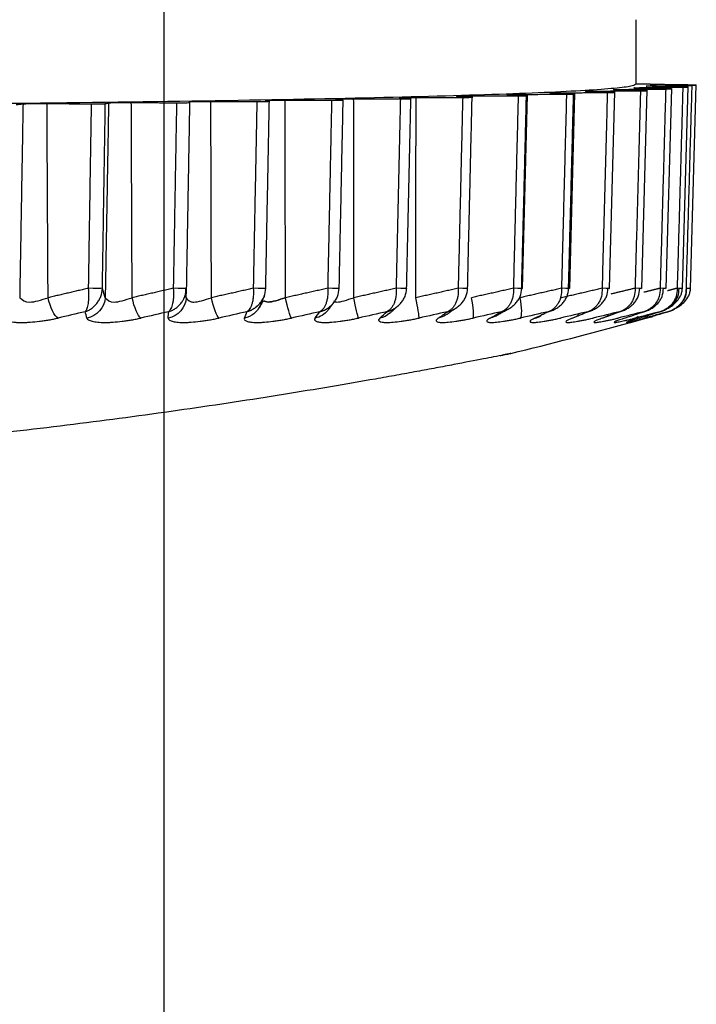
# Model space of a CAD drawing. Header units: millimetres. Extents: x 4 to 205, y 5 to 292.
# Tile 49 of 108: x 41.45 to 44.59, y 170.31 to 174.88. Entities that reach past the tile are written whole.
import ezdxf

# ---------------------------------------------------------------- set-up
doc = ezdxf.new("R2010")
doc.units = ezdxf.units.MM
doc.layers.add('1', color=7, linetype='CONTINUOUS')

msp = doc.modelspace()

# ---------------------------------------------------------------- linework, layer by layer
at = {"layer": '1', "color": 152, "linetype": 'CONTINUOUS'}
msp.add_line((42.1195, 176.0251), (42.1195, 156.5894), dxfattribs=at)
at = {"layer": '1', "color": 27, "linetype": 'CONTINUOUS'}
for p, q in [((44.4537, 173.6286), (44.4797, 174.5577)), ((44.5293, 173.6287), (44.5559, 174.566)), ((44.5673, 173.6288), (44.5942, 174.5743)), ((43.7867, 173.6283), (43.8091, 174.5263)), ((44.0063, 173.6284), (44.0297, 174.5338)), ((44.1913, 173.6284), (44.2158, 174.5415)), ((44.3408, 173.6285), (44.3661, 174.5495))]:
    msp.add_line(p, q, dxfattribs=at)
msp.add_arc((38.3629, 195.177), 22.5, 283.80595, 285.26759, dxfattribs=at)
for points, degree in [([(44.3129, 174.877), (44.3129, 174.777), (44.3129, 174.677), (44.3129, 174.577)], 3), ([(44.3792, 174.577), (44.3129, 174.577)], 1), ([(44.4674, 174.5565), (44.3244, 174.5594)], 1), ([(44.3445, 174.5616), (44.5316, 174.5636)], 1), ([(44.3792, 174.577), (44.3792, 174.577), (44.3792, 174.577), (44.3792, 174.577), (44.3793, 174.577), (44.3793, 174.5769), (44.3794, 174.5769), (44.3795, 174.5769), (44.3796, 174.5769), (44.3797, 174.5769), (44.3799, 174.5768), (44.38, 174.5768), (44.3802, 174.5768), (44.3804, 174.5768), (44.3806, 174.5768), (44.3808, 174.5767), (44.381, 174.5767), (44.3813, 174.5767), (44.3815, 174.5767), (44.3818, 174.5767), (44.3821, 174.5766), (44.3824, 174.5766), (44.3827, 174.5766), (44.3831, 174.5766), (44.3834, 174.5766), (44.3838, 174.5766), (44.3842, 174.5765), (44.3846, 174.5765), (44.385, 174.5765), (44.3854, 174.5765), (44.3859, 174.5765), (44.3863, 174.5764), (44.3868, 174.5764), (44.3873, 174.5764), (44.3878, 174.5764), (44.3883, 174.5764), (44.3888, 174.5764), (44.3893, 174.5763), (44.3899, 174.5763), (44.3904, 174.5763), (44.391, 174.5763), (44.3916, 174.5763), (44.3922, 174.5763), (44.3928, 174.5762), (44.3935, 174.5762), (44.3941, 174.5762), (44.3948, 174.5762), (44.3954, 174.5762), (44.3961, 174.5762), (44.3968, 174.5761), (44.3975, 174.5761), (44.3982, 174.5761), (44.399, 174.5761), (44.3997, 174.5761), (44.4005, 174.5761), (44.4012, 174.576), (44.402, 174.576), (44.4028, 174.576), (44.4036, 174.576), (44.4044, 174.576), (44.4052, 174.576), (44.4061, 174.576), (44.4069, 174.5759), (44.4078, 174.5759), (44.4086, 174.5759), (44.4091, 174.5759)], 2), ([(44.4091, 174.5759), (44.4086, 174.5759), (44.4078, 174.5759), (44.4069, 174.5759), (44.4061, 174.576), (44.4052, 174.576), (44.4044, 174.576), (44.4036, 174.576), (44.4028, 174.576), (44.402, 174.576), (44.4012, 174.576), (44.4004, 174.5761), (44.3997, 174.5761), (44.3989, 174.5761), (44.3982, 174.5761), (44.3975, 174.5761), (44.3968, 174.5761), (44.3961, 174.5762), (44.3954, 174.5762), (44.3948, 174.5762), (44.3941, 174.5762), (44.3935, 174.5762), (44.3928, 174.5762), (44.3922, 174.5763), (44.3916, 174.5763), (44.391, 174.5763), (44.3905, 174.5763), (44.3899, 174.5763), (44.3893, 174.5763), (44.3888, 174.5764), (44.3883, 174.5764), (44.3878, 174.5764), (44.3873, 174.5764), (44.3868, 174.5764), (44.3863, 174.5764), (44.3859, 174.5765), (44.3854, 174.5765), (44.385, 174.5765), (44.3846, 174.5765), (44.3842, 174.5765), (44.3838, 174.5766), (44.3834, 174.5766), (44.3831, 174.5766), (44.3827, 174.5766), (44.3824, 174.5766), (44.3821, 174.5766), (44.3818, 174.5767), (44.3815, 174.5767), (44.3813, 174.5767), (44.381, 174.5767), (44.3808, 174.5767), (44.3806, 174.5768), (44.3804, 174.5768), (44.3802, 174.5768), (44.38, 174.5768), (44.3798, 174.5768), (44.3797, 174.5769), (44.3796, 174.5769), (44.3795, 174.5769), (44.3794, 174.5769), (44.3793, 174.5769), (44.3792, 174.577), (44.3792, 174.577), (44.3792, 174.577), (44.3792, 174.577), (44.3792, 174.577)], 2), ([(44.5409, 174.565), (44.3853, 174.5676)], 1), ([(44.3954, 174.5699), (44.5732, 174.5721)], 1), ([(44.5763, 174.5735), (44.4091, 174.5759)], 1), ([(44.5316, 174.5636), (44.5051, 173.63)], 1), ([(44.5732, 174.5721), (44.5464, 173.63)], 1), ([(43.268, 174.5104), (43.2156, 174.5141)], 1), ([(43.2483, 173.63), (43.268, 174.5104)], 1), ([(43.2909, 173.5863), (43.292, 174.5159)], 1), ([(43.292, 174.5159), (43.5086, 174.5162)], 1), ([(43.5525, 174.5173), (43.4837, 174.5209)], 1), ([(43.5086, 174.5162), (43.4876, 173.63)], 1), ([(43.5315, 173.63), (43.5525, 174.5173)], 1), ([(43.5515, 174.5229), (43.7664, 174.5234)], 1), ([(43.805, 174.5246), (43.7202, 174.5281)], 1), ([(43.7664, 174.5234), (43.7442, 173.63)], 1), ([(43.779, 174.5301), (43.9909, 174.531)], 1), ([(43.7828, 173.63), (43.805, 174.5246)], 1), ([(44.024, 174.5322), (43.9237, 174.5356)], 1), ([(43.9909, 174.531), (43.9676, 173.63)], 1), ([(43.9732, 174.5377), (44.1807, 174.5388)], 1), ([(44.0007, 173.63), (44.024, 174.5322)], 1), ([(44.2081, 174.5401), (44.0928, 174.5434)], 1), ([(44.1328, 174.5455), (44.3347, 174.5469)], 1), ([(44.1807, 174.5388), (44.1564, 173.63)], 1), ([(44.3562, 174.5482), (44.2267, 174.5513)], 1), ([(44.2568, 174.5535), (44.4519, 174.5552)], 1), ([(44.3347, 174.5469), (44.3096, 173.63)], 1), ([(44.4519, 174.5552), (44.426, 173.63)], 1), ([(41.4337, 174.4827), (41.4658, 174.4865)], 1), ([(41.4658, 174.4865), (41.4502, 173.5863)], 1), ([(41.5822, 173.5863), (41.5772, 174.4877)], 1), ([(41.5772, 174.4877), (41.7825, 174.4865)], 1), ([(41.7825, 174.4865), (41.7689, 173.63)], 1), ([(41.8361, 173.7219), (41.8482, 174.4872)], 1), ([(41.8634, 174.491), (41.8476, 173.5863)], 1), ([(41.8482, 174.4872), (41.8634, 174.491)], 1), ([(41.9728, 173.5863), (41.969, 174.4923)], 1), ([(41.969, 174.4923), (42.1791, 174.4914)], 1), ([(42.1791, 174.4914), (42.1639, 173.63)], 1), ([(42.226, 173.63), (42.2412, 174.4923)], 1), ([(42.2412, 174.4923), (42.2394, 174.4961)], 1), ([(42.3412, 173.5863), (42.3386, 174.4975)], 1), ([(42.3386, 174.4975), (42.5523, 174.4969)], 1), ([(42.5523, 174.4969), (42.5355, 173.63)], 1), ([(42.6104, 174.4978), (42.5915, 174.5016)], 1), ([(42.5936, 173.63), (42.6104, 174.4978)], 1), ([(42.6837, 174.5032), (42.8996, 174.5029)], 1), ([(42.6851, 173.5863), (42.6837, 174.5032)], 1), ([(42.8996, 174.5029), (42.8814, 173.63)], 1), ([(42.9533, 174.5039), (42.9176, 174.5076)], 1), ([(42.935, 173.63), (42.9533, 174.5039)], 1), ([(43.0021, 174.5094), (43.2191, 174.5093)], 1), ([(43.0023, 173.5863), (43.0021, 174.5094)], 1), ([(43.2191, 174.5093), (43.1994, 173.63)], 1), ([(41.8346, 173.63), (41.8361, 173.7219)], 1), ([(41.7689, 173.63), (41.6758, 173.6077), (41.5822, 173.5863)], 2), ([(41.8346, 173.63), (41.8325, 173.6293), (41.7977, 173.6293), (41.7689, 173.63)], 3), ([(41.8476, 173.5863), (41.8411, 173.6077), (41.8346, 173.63)], 2), ([(42.1639, 173.63), (42.0686, 173.6077), (41.9728, 173.5863)], 2), ([(42.226, 173.63), (42.2263, 173.6293), (42.1934, 173.6293), (42.1639, 173.63)], 3), ([(42.2167, 173.5882), (42.2243, 173.607), (42.2216, 173.6308)], 2), ([(42.2235, 173.5863), (42.2248, 173.6077), (42.226, 173.63)], 2), ([(42.5355, 173.63), (42.4386, 173.6077), (42.3412, 173.5863)], 2), ([(42.5936, 173.63), (42.5962, 173.6293), (42.5655, 173.6293), (42.5355, 173.63)], 3), ([(42.8814, 173.63), (42.7835, 173.6077), (42.6851, 173.5863)], 2), ([(42.935, 173.63), (42.94, 173.6293), (42.9116, 173.6293), (42.8814, 173.63)], 3), ([(43.1994, 173.63), (43.1011, 173.6077), (43.0023, 173.5863)], 2), ([(43.2483, 173.63), (43.2557, 173.6293), (43.2298, 173.6293), (43.1994, 173.63)], 3), ([(43.4876, 173.63), (43.3895, 173.6077), (43.2909, 173.5863)], 2), ([(43.5315, 173.63), (43.5411, 173.6293), (43.5179, 173.6293), (43.4876, 173.63)], 3), ([(43.7442, 173.63), (43.6469, 173.6077), (43.5491, 173.5863)], 2), ([(43.7828, 173.63), (43.7946, 173.6293), (43.7742, 173.6293), (43.7442, 173.63)], 3), ([(43.9676, 173.63), (43.8718, 173.6077), (43.7753, 173.5863)], 2), ([(44.0007, 173.63), (44.0147, 173.6293), (43.9972, 173.6293), (43.9676, 173.63)], 3), ([(44.1564, 173.63), (44.0626, 173.6077), (43.9682, 173.5863)], 2), ([(44.1838, 173.63), (44.1999, 173.6293), (44.1854, 173.6293), (44.1564, 173.63)], 3), ([(44.3096, 173.63), (44.2531, 173.6162), (44.1965, 173.6028)], 2), ([(44.331, 173.63), (44.3491, 173.6293), (44.3377, 173.6293), (44.3096, 173.63)], 3), ([(44.426, 173.63), (44.3883, 173.6205), (44.3506, 173.6111)], 2), ([(44.4415, 173.63), (44.4614, 173.6293), (44.4532, 173.6293), (44.426, 173.63)], 3), ([(44.5051, 173.63), (44.4825, 173.624), (44.4599, 173.6181)], 2), ([(44.5144, 173.63), (44.5361, 173.6293), (44.5312, 173.6293), (44.5051, 173.63)], 3), ([(44.5495, 173.63), (44.5727, 173.6293), (44.5711, 173.6293), (44.5464, 173.63)], 3), ([(41.6284, 173.4916), (41.6123, 173.4991), (41.5918, 173.5411), (41.5822, 173.5863)], 3), ([(41.8476, 173.5863), (41.8462, 173.5411), (41.8086, 173.4991), (41.763, 173.4916)], 3), ([(42.0132, 173.4916), (42.0005, 173.4991), (41.9825, 173.5411), (41.9728, 173.5863)], 3), ([(42.2235, 173.5863), (42.2228, 173.5411), (42.1859, 173.4991), (42.1403, 173.4916)], 3), ([(42.2235, 173.5863), (42.2289, 173.5792), (42.2343, 173.5721), (42.2436, 173.5685)], 3), ([(42.3756, 173.4916), (42.3663, 173.4991), (42.351, 173.5411), (42.3412, 173.5863)], 3), ([(42.5677, 173.5496), (42.5547, 173.5202), (42.5269, 173.497), (42.4944, 173.4916)], 3), ([(42.5822, 173.5713), (42.5615, 173.5364)], 1), ([(42.5683, 173.5494), (42.5869, 173.5947)], 1), ([(42.7131, 173.4916), (42.7074, 173.4991), (42.6949, 173.5411), (42.6851, 173.5863)], 3), ([(42.8821, 173.5266), (42.9168, 173.5723)], 1), ([(43.0239, 173.4916), (43.0217, 173.4991), (43.0121, 173.5411), (43.0023, 173.5863)], 3), ([(43.1691, 173.5131), (43.2113, 173.5512)], 1), ([(43.3059, 173.4916), (43.3072, 173.4991), (43.3006, 173.5411), (43.2909, 173.5863)], 3), ([(43.5574, 173.4916), (43.5624, 173.4991), (43.5587, 173.5411), (43.5491, 173.5863)], 3), ([(43.7769, 173.4916), (43.7854, 173.4991), (43.7847, 173.5411), (43.7753, 173.5863)], 3), ([(41.7542, 173.5209), (41.7123, 173.5111), (41.6704, 173.5014), (41.6284, 173.4916)], 3), ([(41.763, 173.4916), (41.7601, 173.5014), (41.7571, 173.5111), (41.7542, 173.5209)], 3), ([(42.142, 173.5209), (42.0991, 173.5111), (42.0562, 173.5014), (42.0132, 173.4916)], 3), ([(42.1403, 173.4916), (42.1409, 173.5014), (42.1414, 173.5111), (42.142, 173.5209)], 3), ([(42.5064, 173.5209), (42.4628, 173.5111), (42.4192, 173.5014), (42.3756, 173.4916)], 3), ([(42.4944, 173.4916), (42.4984, 173.5014), (42.5024, 173.5111), (42.5064, 173.5209)], 3), ([(42.8454, 173.5209), (42.8013, 173.5111), (42.7572, 173.5014), (42.7131, 173.4916)], 3), ([(42.8813, 173.5272), (42.867, 173.5089), (42.8463, 173.4955), (42.823, 173.4916)], 3), ([(42.823, 173.4916), (42.8304, 173.5014), (42.8379, 173.5111), (42.8453, 173.5209)], 3), ([(43.1566, 173.5209), (43.1124, 173.5111), (43.0681, 173.5014), (43.0239, 173.4916)], 3), ([(43.124, 173.4916), (43.1349, 173.5014), (43.1458, 173.5111), (43.1566, 173.5209)], 3), ([(43.1686, 173.5137), (43.1562, 173.5024), (43.1408, 173.4945), (43.124, 173.4916)], 3), ([(43.4384, 173.5209), (43.3942, 173.5111), (43.35, 173.5014), (43.3059, 173.4916)], 3), ([(43.3958, 173.4916), (43.41, 173.5014), (43.4241, 173.5111), (43.4383, 173.5209)], 3), ([(43.4291, 173.5057), (43.4192, 173.4987), (43.4079, 173.4938), (43.3958, 173.4916)], 3), ([(43.4294, 173.5052), (43.4815, 173.5412)], 1), ([(43.6888, 173.5209), (43.645, 173.5111), (43.6012, 173.5014), (43.5574, 173.4916)], 3), ([(43.6365, 173.4916), (43.6539, 173.5014), (43.6713, 173.5111), (43.6888, 173.5209)], 3), ([(43.6752, 173.5111), (43.6643, 173.5012), (43.6511, 173.4943), (43.6365, 173.4916)], 3), ([(43.6613, 173.5004), (43.7224, 173.5349)], 1), ([(43.9064, 173.5209), (43.8632, 173.5111), (43.8201, 173.5014), (43.7769, 173.4916)], 3), ([(43.8446, 173.4916), (43.8652, 173.5014), (43.8858, 173.5111), (43.9064, 173.5209)], 3), ([(43.8792, 173.5089), (43.8693, 173.5002), (43.8576, 173.4941), (43.8446, 173.4916)], 3), ([(44.0898, 173.5209), (44.0475, 173.5111), (44.0053, 173.5014), (43.963, 173.4916)], 3), ([(44.019, 173.4916), (44.0426, 173.5014), (44.0662, 173.5111), (44.0898, 173.5209)], 3), ([(44.0499, 173.5073), (44.041, 173.4994), (44.0306, 173.4939), (44.019, 173.4916)], 3), ([(44.2379, 173.5209), (44.1968, 173.5111), (44.1557, 173.5014), (44.1146, 173.4916)], 3), ([(44.1585, 173.4916), (44.185, 173.5014), (44.2114, 173.5111), (44.2379, 173.5209)], 3), ([(44.1862, 173.506), (44.1782, 173.4988), (44.1688, 173.4938), (44.1585, 173.4916)], 3), ([(44.3498, 173.5209), (44.3101, 173.5111), (44.2704, 173.5014), (44.2308, 173.4916)], 3), ([(44.2623, 173.4916), (44.2915, 173.5014), (44.3206, 173.5111), (44.3498, 173.5209)], 3), ([(44.4248, 173.5209), (44.3868, 173.5111), (44.3487, 173.5014), (44.3107, 173.4916)], 3), ([(44.3297, 173.4916), (44.3614, 173.5014), (44.3931, 173.5111), (44.4248, 173.5209)], 3), ([(44.4624, 173.5209), (44.4263, 173.5111), (44.3901, 173.5014), (44.354, 173.4916)], 3), ([(44.3604, 173.4916), (44.3944, 173.5014), (44.4284, 173.5111), (44.4624, 173.5209)], 3), ([(43.8446, 173.4916), (43.8546, 173.4935), (43.8638, 173.4975), (43.872, 173.5033)], 3), ([(44.3107, 173.4916), (44.3153, 173.4932), (44.3195, 173.4963), (44.323, 173.5006)], 3)]:
    msp.add_open_spline(points, degree=degree, dxfattribs=at)
for points, knots in [([(44.3129, 174.577), (44.3074, 174.5736), (44.2963, 174.5668), (44.1781, 174.5534), (43.896, 174.537), (43.342, 174.519), (42.5975, 174.5031), (41.69, 174.4901), (40.6547, 174.4805), (39.5313, 174.4745), (38.3629, 174.4725), (37.1945, 174.4745), (36.0711, 174.4805), (35.0358, 174.4901), (34.1283, 174.5031), (33.3838, 174.519), (32.8299, 174.537), (32.5477, 174.5534), (32.4295, 174.5668), (32.4185, 174.5736), (32.4129, 174.577)], [0, 0, 0, 0, 0.031283, 0.062566, 0.125057, 0.187547, 0.250038, 0.312528, 0.375019, 0.437509, 0.5, 0.562491, 0.624981, 0.687472, 0.749962, 0.812453, 0.874943, 0.937434, 0.968717, 1, 1, 1, 1]), ([(44.3244, 174.5594), (44.3175, 174.5596), (44.3039, 174.56), (44.3024, 174.5606), (44.3155, 174.5612), (44.3349, 174.5615), (44.3445, 174.5616)], [0, 0, 0, 0, 0.25, 0.5, 0.75, 1, 1, 1, 1]), ([(44.3853, 174.5676), (44.3777, 174.5678), (44.3625, 174.5681), (44.358, 174.5688), (44.3683, 174.5694), (44.3864, 174.5697), (44.3954, 174.5699)], [0, 0, 0, 0, 0.25, 0.5, 0.75, 1, 1, 1, 1]), ([(44.4519, 174.5552), (44.4583, 174.5553), (44.471, 174.5554), (44.4785, 174.5557), (44.481, 174.5561), (44.4734, 174.5564), (44.4674, 174.5565)], [0, 0, 0, 0, 0.251063, 0.502121, 0.611032, 1, 1, 1, 1]), ([(44.5316, 174.5636), (44.5376, 174.5637), (44.5496, 174.5638), (44.5552, 174.5641), (44.5568, 174.5645), (44.5483, 174.5648), (44.5409, 174.565)], [0, 0, 0, 0, 0.251798, 0.503594, 0.569245, 1, 1, 1, 1]), ([(44.5732, 174.5721), (44.5788, 174.5722), (44.59, 174.5724), (44.594, 174.5726), (44.5945, 174.573), (44.5852, 174.5733), (44.5763, 174.5735)], [0, 0, 0, 0, 0.252736, 0.50547, 0.527506, 1, 1, 1, 1]), ([(43.2156, 174.5141), (43.2142, 174.5143), (43.2114, 174.5147), (43.2318, 174.5156), (43.268, 174.5158), (43.292, 174.5159)], [0, 0, 0, 0, 0.252999, 0.505998, 1, 1, 1, 1]), ([(43.2191, 174.5093), (43.2267, 174.5093), (43.2419, 174.5094), (43.2628, 174.5097), (43.2713, 174.5101), (43.2687, 174.5103), (43.268, 174.5104)], [0, 0, 0, 0, 0.250702, 0.501403, 0.864804, 1, 1, 1, 1]), ([(43.4837, 174.5209), (43.4813, 174.5211), (43.4766, 174.5216), (43.4932, 174.5224), (43.5283, 174.5227), (43.5515, 174.5229)], [0, 0, 0, 0, 0.252999, 0.505998, 1, 1, 1, 1]), ([(43.5086, 174.5162), (43.5161, 174.5162), (43.5311, 174.5163), (43.5496, 174.5166), (43.5571, 174.517), (43.5537, 174.5172), (43.5525, 174.5173)], [0, 0, 0, 0, 0.250278, 0.500555, 0.82199, 1, 1, 1, 1]), ([(43.7202, 174.5281), (43.7169, 174.5283), (43.7103, 174.5287), (43.723, 174.5296), (43.7567, 174.5299), (43.779, 174.5301)], [0, 0, 0, 0, 0.252999, 0.505997, 1, 1, 1, 1]), ([(43.7664, 174.5234), (43.7737, 174.5235), (43.7885, 174.5235), (43.8046, 174.5239), (43.8112, 174.5243), (43.8069, 174.5245), (43.805, 174.5246)], [0, 0, 0, 0, 0.250048, 0.500095, 0.779428, 1, 1, 1, 1]), ([(43.9237, 174.5356), (43.9194, 174.5358), (43.911, 174.5362), (43.9197, 174.5371), (43.9519, 174.5375), (43.9732, 174.5377)], [0, 0, 0, 0, 0.252999, 0.505997, 1, 1, 1, 1]), ([(43.9909, 174.531), (43.9981, 174.531), (44.0124, 174.5311), (44.0263, 174.5315), (44.0318, 174.5319), (44.0267, 174.5321), (44.024, 174.5322)], [0, 0, 0, 0, 0.250011, 0.50002, 0.737085, 1, 1, 1, 1]), ([(44.0928, 174.5434), (44.0877, 174.5435), (44.0775, 174.5439), (44.0822, 174.5448), (44.1127, 174.5452), (44.1328, 174.5455)], [0, 0, 0, 0, 0.252998, 0.505997, 1, 1, 1, 1]), ([(44.1807, 174.5388), (44.1877, 174.5389), (44.2016, 174.539), (44.2132, 174.5393), (44.2178, 174.5397), (44.2118, 174.54), (44.2081, 174.5401)], [0, 0, 0, 0, 0.250166, 0.500331, 0.694928, 1, 1, 1, 1]), ([(44.2267, 174.5513), (44.2207, 174.5515), (44.2086, 174.5519), (44.2101, 174.5525), (44.226, 174.5531), (44.2466, 174.5534), (44.2568, 174.5535)], [0, 0, 0, 0, 0.25, 0.5, 0.750001, 1, 1, 1, 1]), ([(44.3347, 174.5469), (44.3414, 174.547), (44.3548, 174.5471), (44.3642, 174.5474), (44.3678, 174.5478), (44.361, 174.5481), (44.3562, 174.5482)], [0, 0, 0, 0, 0.250515, 0.501029, 0.652924, 1, 1, 1, 1]), ([(41.4658, 174.4865), (41.4692, 174.4867), (41.476, 174.4871), (41.5134, 174.4877), (41.5518, 174.4877), (41.5772, 174.4877)], [0, 0, 0, 0, 0.252999, 0.505997, 1, 1, 1, 1]), ([(41.7825, 174.4865), (41.7988, 174.4864), (41.8315, 174.4864), (41.8426, 174.487), (41.8482, 174.4872)], [0, 0, 0, 0, 0.500005, 1, 1, 1, 1]), ([(41.8634, 174.491), (41.8696, 174.4914), (41.8821, 174.4921), (41.9349, 174.4924), (41.9622, 174.4924), (41.969, 174.4923)], [0, 0, 0, 0, 0.42866, 0.857463, 1, 1, 1, 1]), ([(42.1791, 174.4914), (42.1893, 174.4914), (42.2047, 174.4914), (42.2318, 174.4917), (42.2372, 174.492), (42.2412, 174.4923)], [0, 0, 0, 0, 0.335917, 0.505833, 1, 1, 1, 1]), ([(42.2394, 174.4961), (42.2406, 174.4963), (42.2431, 174.4966), (42.2685, 174.4973), (42.3075, 174.4976), (42.3339, 174.4975), (42.3386, 174.4975)], [0, 0, 0, 0, 0.228147, 0.456293, 0.903708, 1, 1, 1, 1]), ([(42.5523, 174.4969), (42.5599, 174.4969), (42.5751, 174.4969), (42.6031, 174.4972), (42.6075, 174.4976), (42.6104, 174.4978)], [0, 0, 0, 0, 0.253278, 0.506555, 1, 1, 1, 1]), ([(42.5915, 174.5016), (42.592, 174.5018), (42.5928, 174.5022), (42.6176, 174.5029), (42.656, 174.5033), (42.6812, 174.5032), (42.6837, 174.5032)], [0, 0, 0, 0, 0.239845, 0.479689, 0.949167, 1, 1, 1, 1]), ([(42.8996, 174.5029), (42.9073, 174.5029), (42.9226, 174.5029), (42.9459, 174.5032), (42.9554, 174.5036), (42.9537, 174.5039), (42.9533, 174.5039)], [0, 0, 0, 0, 0.251321, 0.502641, 0.907905, 1, 1, 1, 1]), ([(42.9176, 174.5076), (42.9172, 174.5079), (42.9163, 174.5083), (42.94, 174.5091), (42.9778, 174.5094), (43.0019, 174.5094), (43.0021, 174.5094)], [0, 0, 0, 0, 0.251649, 0.503297, 0.994902, 1, 1, 1, 1]), ([(41.7542, 173.5209), (41.7592, 173.5228), (41.7692, 173.5266), (41.7835, 173.5353), (41.7969, 173.5463), (41.809, 173.5595), (41.8193, 173.5748), (41.8305, 173.5976), (41.833, 173.6171), (41.8346, 173.63)], [0, 0, 0, 0, 0.125264, 0.250511, 0.375738, 0.500945, 0.626125, 0.751273, 1, 1, 1, 1]), ([(41.7689, 173.63), (41.7697, 173.6171), (41.771, 173.5976), (41.7698, 173.5748), (41.768, 173.5595), (41.7655, 173.5463), (41.7623, 173.5353), (41.7585, 173.5266), (41.7557, 173.5228), (41.7542, 173.5209)], [0, 0, 0, 0, 0.248727, 0.373874, 0.499055, 0.624261, 0.749488, 0.874736, 1, 1, 1, 1]), ([(42.1639, 173.63), (42.1647, 173.6171), (42.1657, 173.5976), (42.1635, 173.5748), (42.1609, 173.5595), (42.1572, 173.5463), (42.1528, 173.5353), (42.1477, 173.5266), (42.1439, 173.5228), (42.142, 173.5209)], [0, 0, 0, 0, 0.248727, 0.373874, 0.499055, 0.624261, 0.749488, 0.874736, 1, 1, 1, 1]), ([(42.2167, 173.5882), (42.2173, 173.5895), (42.2226, 173.6026), (42.2244, 173.6171), (42.226, 173.63)], [0, 0, 0, 0, 0.102327, 1, 1, 1, 1]), ([(42.5355, 173.63), (42.5361, 173.6171), (42.537, 173.5976), (42.5338, 173.5748), (42.5303, 173.5595), (42.5255, 173.5463), (42.5199, 173.5353), (42.5135, 173.5266), (42.5088, 173.5228), (42.5064, 173.5209)], [0, 0, 0, 0, 0.248727, 0.373874, 0.499055, 0.624261, 0.749488, 0.874736, 1, 1, 1, 1]), ([(42.5661, 173.5598), (42.5701, 173.5646), (42.5775, 173.5748), (42.5896, 173.5976), (42.592, 173.6171), (42.5936, 173.63)], [0, 0, 0, 0, 0.250709, 0.501519, 1, 1, 1, 1]), ([(42.8814, 173.63), (42.8819, 173.6171), (42.8826, 173.5976), (42.8784, 173.5748), (42.874, 173.5595), (42.8682, 173.5463), (42.8614, 173.5353), (42.8538, 173.5266), (42.8482, 173.5228), (42.8454, 173.5209)], [0, 0, 0, 0, 0.248727, 0.373874, 0.499055, 0.624261, 0.749488, 0.874736, 1, 1, 1, 1]), ([(42.907, 173.5598), (42.9112, 173.5646), (42.9188, 173.5748), (42.9311, 173.5976), (42.9335, 173.6171), (42.935, 173.63)], [0, 0, 0, 0, 0.250712, 0.501521, 1, 1, 1, 1]), ([(43.1994, 173.63), (43.1997, 173.6171), (43.2003, 173.5976), (43.1952, 173.5748), (43.1899, 173.5595), (43.1831, 173.5463), (43.1752, 173.5353), (43.1663, 173.5266), (43.1599, 173.5228), (43.1566, 173.5209)], [0, 0, 0, 0, 0.248727, 0.373874, 0.499055, 0.624261, 0.749488, 0.874736, 1, 1, 1, 1]), ([(43.1908, 173.5357), (43.1962, 173.539), (43.2065, 173.5463), (43.2203, 173.5595), (43.232, 173.5748), (43.2446, 173.5976), (43.2468, 173.6171), (43.2483, 173.63)], [0, 0, 0, 0, 0.166895, 0.333989, 0.501048, 0.668062, 1, 1, 1, 1]), ([(43.4876, 173.63), (43.4878, 173.6171), (43.4881, 173.5976), (43.4821, 173.5748), (43.476, 173.5595), (43.4683, 173.5463), (43.4593, 173.5353), (43.4493, 173.5266), (43.442, 173.5228), (43.4384, 173.5209)], [0, 0, 0, 0, 0.248727, 0.373874, 0.499055, 0.624261, 0.749488, 0.874736, 1, 1, 1, 1]), ([(43.4733, 173.5357), (43.4787, 173.539), (43.4892, 173.5463), (43.5034, 173.5595), (43.5152, 173.5748), (43.5279, 173.5976), (43.53, 173.6171), (43.5315, 173.63)], [0, 0, 0, 0, 0.166897, 0.33399, 0.501049, 0.668063, 1, 1, 1, 1]), ([(43.7442, 173.63), (43.7443, 173.6171), (43.7444, 173.5976), (43.7375, 173.5748), (43.7306, 173.5595), (43.7219, 173.5463), (43.7119, 173.5353), (43.7009, 173.5266), (43.6928, 173.5228), (43.6888, 173.5209)], [0, 0, 0, 0, 0.248727, 0.373874, 0.499055, 0.624261, 0.749488, 0.874736, 1, 1, 1, 1]), ([(43.7242, 173.5357), (43.7298, 173.539), (43.7404, 173.5463), (43.7547, 173.5595), (43.7666, 173.5748), (43.7794, 173.5976), (43.7814, 173.6171), (43.7828, 173.63)], [0, 0, 0, 0, 0.166899, 0.333991, 0.50105, 0.668064, 1, 1, 1, 1]), ([(43.9064, 173.5209), (43.9125, 173.5228), (43.9249, 173.5266), (43.9423, 173.5353), (43.9584, 173.5463), (43.9728, 173.5595), (43.9847, 173.5748), (43.9974, 173.5976), (43.9994, 173.6171), (44.0007, 173.63)], [0, 0, 0, 0, 0.125264, 0.250511, 0.375738, 0.500945, 0.626125, 0.751273, 1, 1, 1, 1]), ([(43.9676, 173.63), (43.9675, 173.6171), (43.9675, 173.5976), (43.9598, 173.5748), (43.9521, 173.5595), (43.9426, 173.5463), (43.9316, 173.5353), (43.9195, 173.5266), (43.9108, 173.5228), (43.9064, 173.5209)], [0, 0, 0, 0, 0.248727, 0.373874, 0.499055, 0.624261, 0.749488, 0.874736, 1, 1, 1, 1]), ([(44.0898, 173.5209), (44.096, 173.5228), (44.1084, 173.5266), (44.1258, 173.5353), (44.1419, 173.5463), (44.1562, 173.5595), (44.1682, 173.5748), (44.1808, 173.5976), (44.1826, 173.6171), (44.1838, 173.63)], [0, 0, 0, 0, 0.125264, 0.250511, 0.375738, 0.500945, 0.626125, 0.751273, 1, 1, 1, 1]), ([(44.1564, 173.63), (44.1563, 173.6171), (44.156, 173.5976), (44.1476, 173.5748), (44.1392, 173.5595), (44.1288, 173.5463), (44.117, 173.5353), (44.1039, 173.5266), (44.0945, 173.5228), (44.0898, 173.5209)], [0, 0, 0, 0, 0.248727, 0.373874, 0.499055, 0.624261, 0.749488, 0.874736, 1, 1, 1, 1]), ([(44.3096, 173.63), (44.3093, 173.6171), (44.3088, 173.5976), (44.2997, 173.5748), (44.2907, 173.5595), (44.2795, 173.5463), (44.2669, 173.5353), (44.2529, 173.5266), (44.2429, 173.5228), (44.2379, 173.5209)], [0, 0, 0, 0, 0.248727, 0.373874, 0.499055, 0.624261, 0.749488, 0.874736, 1, 1, 1, 1]), ([(44.2379, 173.5209), (44.2441, 173.5228), (44.2564, 173.5266), (44.2738, 173.5353), (44.2898, 173.5463), (44.304, 173.5595), (44.3158, 173.5748), (44.3283, 173.5976), (44.3299, 173.6171), (44.331, 173.63)], [0, 0, 0, 0, 0.125264, 0.250511, 0.375738, 0.500945, 0.626125, 0.751273, 1, 1, 1, 1]), ([(44.426, 173.63), (44.4256, 173.6171), (44.425, 173.5976), (44.4152, 173.5748), (44.4056, 173.5595), (44.3938, 173.5463), (44.3803, 173.5353), (44.3656, 173.5266), (44.3551, 173.5228), (44.3498, 173.5209)], [0, 0, 0, 0, 0.248727, 0.373874, 0.499055, 0.624261, 0.749488, 0.874736, 1, 1, 1, 1]), ([(44.3498, 173.5209), (44.3559, 173.5228), (44.3682, 173.5266), (44.3853, 173.5353), (44.4011, 173.5463), (44.4152, 173.5595), (44.4268, 173.5748), (44.439, 173.5976), (44.4405, 173.6171), (44.4415, 173.63)], [0, 0, 0, 0, 0.125264, 0.250511, 0.375738, 0.500945, 0.626125, 0.751273, 1, 1, 1, 1]), ([(44.5051, 173.63), (44.5046, 173.6171), (44.5038, 173.5976), (44.4933, 173.5748), (44.4832, 173.5595), (44.4708, 173.5463), (44.4567, 173.5353), (44.4413, 173.5266), (44.4303, 173.5228), (44.4248, 173.5209)], [0, 0, 0, 0, 0.248727, 0.373874, 0.499055, 0.624261, 0.749488, 0.874736, 1, 1, 1, 1]), ([(44.4595, 173.5357), (44.4649, 173.539), (44.4752, 173.5463), (44.489, 173.5595), (44.5003, 173.5748), (44.5122, 173.5976), (44.5135, 173.6171), (44.5144, 173.63)], [0, 0, 0, 0, 0.166896, 0.333989, 0.501049, 0.668063, 1, 1, 1, 1]), ([(44.4603, 173.5363), (44.4779, 173.5449), (44.5004, 173.5623), (44.5203, 173.5913), (44.5278, 173.6125), (44.5293, 173.6244), (44.5293, 173.6307)], [0, 0, 0, 0, 0.44991, 0.704148, 0.846108, 1, 1, 1, 1]), ([(44.5464, 173.63), (44.5457, 173.6171), (44.5447, 173.5976), (44.5337, 173.5748), (44.5231, 173.5595), (44.5102, 173.5463), (44.4955, 173.5353), (44.4796, 173.5266), (44.4681, 173.5228), (44.4624, 173.5209)], [0, 0, 0, 0, 0.248727, 0.373874, 0.499055, 0.624261, 0.749488, 0.874736, 1, 1, 1, 1]), ([(44.4958, 173.5355), (44.5042, 173.5396), (44.5202, 173.5495), (44.5426, 173.5689), (44.5577, 173.5907), (44.5656, 173.6122), (44.5672, 173.6243), (44.5673, 173.6307)], [0, 0, 0, 0, 0.219689, 0.450294, 0.704122, 0.846061, 1, 1, 1, 1]), ([(44.4962, 173.5356), (44.4962, 173.5356), (44.5015, 173.5389), (44.5117, 173.5463), (44.525, 173.5595), (44.5361, 173.5748), (44.5475, 173.5976), (44.5487, 173.6171), (44.5495, 173.63)], [0, 0, 0, 0, 0.001397, 0.168246, 0.335069, 0.501857, 0.668601, 1, 1, 1, 1]), ([(41.4502, 173.5863), (41.4627, 173.5761), (41.4877, 173.5557), (41.5507, 173.5761), (41.5822, 173.5863)], [0, 0, 0, 0, 0.49996, 1, 1, 1, 1]), ([(41.8476, 173.5863), (41.8578, 173.5761), (41.8781, 173.5557), (41.9413, 173.5761), (41.9728, 173.5863)], [0, 0, 0, 0, 0.499955, 1, 1, 1, 1]), ([(42.142, 173.5209), (42.1472, 173.5228), (42.1578, 173.5266), (42.1728, 173.5353), (42.1869, 173.5463), (42.1995, 173.5595), (42.2094, 173.5736), (42.2148, 173.5837), (42.2167, 173.5882)], [0, 0, 0, 0, 0.173276, 0.346529, 0.519753, 0.69295, 0.86611, 1, 1, 1, 1]), ([(42.2436, 173.5685), (42.2478, 173.5669), (42.2687, 173.5628), (42.3098, 173.5761), (42.3412, 173.5863)], [0, 0, 0, 0, 0.234659, 1, 1, 1, 1]), ([(42.5859, 173.5924), (42.5859, 173.5923), (42.5836, 173.5863), (42.5775, 173.5748), (42.5664, 173.5595), (42.5533, 173.5463), (42.5387, 173.5353), (42.523, 173.5266), (42.5119, 173.5228), (42.5064, 173.5209)], [0, 0, 0, 0, 0.001306, 0.167669, 0.334076, 0.500517, 0.666986, 0.833482, 1, 1, 1, 1]), ([(42.5064, 173.5209), (42.5119, 173.5228), (42.523, 173.5266), (42.5387, 173.5353), (42.5533, 173.5463), (42.562, 173.5551), (42.5661, 173.5598), (42.5661, 173.5598)], [0, 0, 0, 0, 0.250016, 0.499997, 0.749938, 0.999838, 1, 1, 1, 1]), ([(42.5843, 173.5731), (42.5887, 173.5688), (42.6061, 173.5604), (42.6539, 173.5761), (42.6851, 173.5863)], [0, 0, 0, 0, 0.349676, 1, 1, 1, 1]), ([(42.6851, 173.5863), (42.6539, 173.5761), (42.6063, 173.5605), (42.5888, 173.5688), (42.5845, 173.573)], [0, 0, 0, 0, 0.653092, 1, 1, 1, 1]), ([(42.8453, 173.5209), (42.8511, 173.5228), (42.8625, 173.5266), (42.8787, 173.5353), (42.8938, 173.5463), (42.9029, 173.5551), (42.907, 173.5598), (42.907, 173.5598)], [0, 0, 0, 0, 0.250016, 0.499998, 0.74994, 0.99984, 1, 1, 1, 1]), ([(42.9081, 173.572), (42.9113, 173.5683), (42.9261, 173.5609), (42.9717, 173.5761), (43.0023, 173.5863)], [0, 0, 0, 0, 0.329295, 1, 1, 1, 1]), ([(43.1566, 173.5209), (43.1625, 173.5228), (43.1743, 173.5266), (43.1854, 173.5324), (43.1908, 173.5357), (43.1908, 173.5357)], [0, 0, 0, 0, 0.499702, 0.999336, 1, 1, 1, 1]), ([(43.4383, 173.5209), (43.4444, 173.5228), (43.4564, 173.5266), (43.4678, 173.5324), (43.4733, 173.5357), (43.4733, 173.5357)], [0, 0, 0, 0, 0.499695, 0.999321, 1, 1, 1, 1]), ([(43.6888, 173.5209), (43.6949, 173.5228), (43.7071, 173.5266), (43.7187, 173.5324), (43.7242, 173.5357), (43.7242, 173.5357)], [0, 0, 0, 0, 0.499697, 0.999325, 1, 1, 1, 1]), ([(44.4248, 173.5209), (44.4308, 173.5228), (44.4429, 173.5266), (44.4541, 173.5324), (44.4595, 173.5357), (44.4595, 173.5357)], [0, 0, 0, 0, 0.4997, 0.999331, 1, 1, 1, 1]), ([(44.4624, 173.5209), (44.4683, 173.5228), (44.48, 173.5266), (44.491, 173.5324), (44.4962, 173.5356)], [0, 0, 0, 0, 0.502141, 1, 1, 1, 1]), ([(41.3647, 173.4916), (41.3676, 173.4886), (41.372, 173.4841), (41.3842, 173.4795), (41.3988, 173.4755), (41.4178, 173.4728), (41.4402, 173.4714), (41.4585, 173.471), (41.4781, 173.4714), (41.5056, 173.4728), (41.5347, 173.4755), (41.564, 173.4795), (41.586, 173.483), (41.6076, 173.487), (41.6215, 173.4901), (41.6284, 173.4916)], [0, 0, 0, 0, 0.124868, 0.187439, 0.249989, 0.374815, 0.437354, 0.499898, 0.562442, 0.624981, 0.749808, 0.812358, 0.874929, 0.937484, 1, 1, 1, 1]), ([(41.763, 173.4916), (41.7648, 173.4886), (41.7675, 173.4841), (41.7775, 173.4795), (41.7901, 173.4755), (41.8072, 173.4728), (41.828, 173.4714), (41.8453, 173.471), (41.864, 173.4714), (41.8905, 173.4728), (41.919, 173.4755), (41.9482, 173.4795), (41.9701, 173.483), (41.992, 173.487), (42.0062, 173.4901), (42.0132, 173.4916)], [0, 0, 0, 0, 0.124868, 0.187439, 0.249988, 0.374814, 0.437354, 0.499898, 0.562442, 0.624981, 0.749808, 0.812358, 0.874929, 0.937484, 1, 1, 1, 1]), ([(42.1403, 173.4916), (42.141, 173.4886), (42.142, 173.4841), (42.1498, 173.4795), (42.1603, 173.4755), (42.1754, 173.4728), (42.1945, 173.4714), (42.2106, 173.471), (42.2283, 173.4714), (42.2537, 173.4728), (42.2814, 173.4755), (42.3102, 173.4795), (42.3321, 173.483), (42.354, 173.487), (42.3684, 173.4901), (42.3756, 173.4916)], [0, 0, 0, 0, 0.124868, 0.187439, 0.249988, 0.374814, 0.437354, 0.499898, 0.562442, 0.624981, 0.749808, 0.812358, 0.874929, 0.937484, 1, 1, 1, 1]), ([(42.4944, 173.4916), (42.4939, 173.4886), (42.4932, 173.4841), (42.4987, 173.4795), (42.5071, 173.4755), (42.5201, 173.4728), (42.5374, 173.4714), (42.5522, 173.471), (42.5688, 173.4714), (42.5929, 173.4728), (42.6197, 173.4755), (42.6479, 173.4795), (42.6695, 173.483), (42.6914, 173.487), (42.7059, 173.4901), (42.7131, 173.4916)], [0, 0, 0, 0, 0.124868, 0.187439, 0.249988, 0.374814, 0.437354, 0.499898, 0.562442, 0.624981, 0.749808, 0.812358, 0.874929, 0.937484, 1, 1, 1, 1]), ([(42.823, 173.4916), (42.8213, 173.4886), (42.8189, 173.4841), (42.8222, 173.4795), (42.8283, 173.4755), (42.8392, 173.4728), (42.8545, 173.4714), (42.868, 173.471), (42.8834, 173.4714), (42.9061, 173.4728), (42.9317, 173.4755), (42.9592, 173.4795), (42.9804, 173.483), (43.0021, 173.487), (43.0166, 173.4901), (43.0239, 173.4916)], [0, 0, 0, 0, 0.12487, 0.187442, 0.249993, 0.37482, 0.43736, 0.499903, 0.562446, 0.624984, 0.749809, 0.812358, 0.874928, 0.937483, 1, 1, 1, 1]), ([(43.124, 173.4916), (43.1213, 173.4886), (43.1172, 173.4841), (43.1181, 173.4795), (43.122, 173.4755), (43.1307, 173.4728), (43.1439, 173.4714), (43.156, 173.471), (43.1701, 173.4714), (43.1912, 173.4728), (43.2156, 173.4755), (43.2421, 173.4795), (43.2629, 173.483), (43.2842, 173.487), (43.2986, 173.4901), (43.3059, 173.4916)], [0, 0, 0, 0, 0.124868, 0.187439, 0.249989, 0.374814, 0.437354, 0.499898, 0.562442, 0.624981, 0.749808, 0.812358, 0.874929, 0.937484, 1, 1, 1, 1]), ([(43.3958, 173.4916), (43.3919, 173.4886), (43.3861, 173.4841), (43.3848, 173.4795), (43.3863, 173.4755), (43.3927, 173.4728), (43.4039, 173.4714), (43.4144, 173.471), (43.4271, 173.4714), (43.4465, 173.4728), (43.4695, 173.4755), (43.495, 173.4795), (43.5151, 173.483), (43.5359, 173.487), (43.5502, 173.4901), (43.5574, 173.4916)], [0, 0, 0, 0, 0.124868, 0.187439, 0.249989, 0.374814, 0.437354, 0.499898, 0.562442, 0.624981, 0.749808, 0.812358, 0.874929, 0.937484, 1, 1, 1, 1]), ([(43.6365, 173.4916), (43.6315, 173.4886), (43.6241, 173.4841), (43.6205, 173.4795), (43.6197, 173.4755), (43.6238, 173.4728), (43.6327, 173.4714), (43.6417, 173.471), (43.6529, 173.4714), (43.6705, 173.4728), (43.692, 173.4755), (43.7162, 173.4795), (43.7355, 173.483), (43.7558, 173.487), (43.7699, 173.4901), (43.7769, 173.4916)], [0, 0, 0, 0, 0.124868, 0.187439, 0.249988, 0.374814, 0.437354, 0.499898, 0.562442, 0.624981, 0.749808, 0.812358, 0.874929, 0.937484, 1, 1, 1, 1]), ([(43.8446, 173.4916), (43.8386, 173.4886), (43.8296, 173.4841), (43.8237, 173.4795), (43.8206, 173.4755), (43.8224, 173.4728), (43.8291, 173.4714), (43.8365, 173.471), (43.8461, 173.4714), (43.8618, 173.4728), (43.8816, 173.4755), (43.9044, 173.4795), (43.9229, 173.483), (43.9424, 173.487), (43.9562, 173.4901), (43.963, 173.4916)], [0, 0, 0, 0, 0.124868, 0.187439, 0.249989, 0.374814, 0.437354, 0.499898, 0.562442, 0.624981, 0.749808, 0.812358, 0.874929, 0.937484, 1, 1, 1, 1]), ([(44.019, 173.4916), (44.012, 173.4886), (44.0014, 173.4841), (43.9933, 173.4795), (43.9879, 173.4755), (43.9874, 173.4728), (43.9918, 173.4714), (43.9975, 173.471), (44.0056, 173.4714), (44.0192, 173.4728), (44.0372, 173.4755), (44.0585, 173.4795), (44.0759, 173.483), (44.0946, 173.487), (44.108, 173.4901), (44.1146, 173.4916)], [0, 0, 0, 0, 0.124868, 0.187439, 0.249989, 0.374814, 0.437354, 0.499898, 0.562442, 0.624981, 0.749808, 0.812358, 0.874929, 0.937484, 1, 1, 1, 1]), ([(44.1585, 173.4916), (44.1505, 173.4886), (44.1385, 173.4841), (44.1282, 173.4795), (44.1206, 173.4755), (44.1177, 173.4728), (44.1198, 173.4714), (44.1238, 173.471), (44.1302, 173.4714), (44.1417, 173.4728), (44.1578, 173.4755), (44.1774, 173.4795), (44.1938, 173.483), (44.2115, 173.487), (44.2243, 173.4901), (44.2308, 173.4916)], [0, 0, 0, 0, 0.124868, 0.187439, 0.249989, 0.374814, 0.437354, 0.499898, 0.562442, 0.624981, 0.749808, 0.812358, 0.874929, 0.937484, 1, 1, 1, 1]), ([(44.2623, 173.4916), (44.2534, 173.4886), (44.24, 173.4841), (44.2275, 173.4795), (44.2177, 173.4755), (44.2125, 173.4728), (44.2123, 173.4714), (44.2145, 173.471), (44.2192, 173.4714), (44.2286, 173.4728), (44.2426, 173.4755), (44.2605, 173.4795), (44.2757, 173.483), (44.2923, 173.487), (44.3046, 173.4901), (44.3107, 173.4916)], [0, 0, 0, 0, 0.124869, 0.187439, 0.249987, 0.374811, 0.43735, 0.499893, 0.562437, 0.624976, 0.749803, 0.812354, 0.874925, 0.937481, 1, 1, 1, 1]), ([(44.3297, 173.4916), (44.3199, 173.4886), (44.3052, 173.4841), (44.2907, 173.4795), (44.2787, 173.4755), (44.2713, 173.4728), (44.2687, 173.4714), (44.2692, 173.471), (44.2722, 173.4714), (44.2793, 173.4728), (44.2912, 173.4755), (44.3072, 173.4795), (44.3211, 173.483), (44.3366, 173.487), (44.3482, 173.4901), (44.354, 173.4916)], [0, 0, 0, 0, 0.124868, 0.187439, 0.249989, 0.374814, 0.437354, 0.499898, 0.562442, 0.624981, 0.749808, 0.812358, 0.874929, 0.937484, 1, 1, 1, 1]), ([(44.3604, 173.4916), (44.3497, 173.4886), (44.3338, 173.4841), (44.3173, 173.4795), (44.3033, 173.4755), (44.2936, 173.4728), (44.2887, 173.4714), (44.2875, 173.471), (44.2887, 173.4714), (44.2936, 173.4728), (44.3033, 173.4755), (44.3173, 173.4795), (44.3298, 173.483), (44.344, 173.487), (44.3549, 173.4901), (44.3604, 173.4916)], [-0.062516, 0, 0, 0, 0.124868, 0.187439, 0.249989, 0.374814, 0.437354, 0.499898, 0.562442, 0.624981, 0.749808, 0.812358, 0.874929, 0.937484, 1, 1, 1, 1.124868]), ([(43.6821, 173.3171), (43.6882, 173.3183), (43.7058, 173.3218), (43.7264, 173.3259), (43.7348, 173.3276), (43.7264, 173.3259), (43.7001, 173.3207), (43.6588, 173.3125), (43.5863, 173.2982), (43.4955, 173.2807), (43.3858, 173.26), (43.297, 173.2435), (43.2027, 173.2263), (43.071, 173.2028), (42.8967, 173.1727), (42.6767, 173.1364), (42.3723, 173.0888), (41.9762, 173.0319), (41.4855, 172.9702), (41.0678, 172.9256), (40.7303, 172.8941), (40.5603, 172.8802), (40.4753, 172.8733)], [0, 0, 0, 0, 0.013395, 0.042441, 0.07149, 0.100538, 0.129587, 0.162778, 0.187677, 0.2457, 0.274737, 0.303767, 0.332798, 0.361825, 0.419859, 0.477888, 0.535917, 0.651931, 0.767949, 0.883971, 0.941983, 1, 1, 1, 1])]:
    msp.add_open_spline(points, degree=3, knots=knots, dxfattribs=at)

doc.saveas('drawing.dxf')
